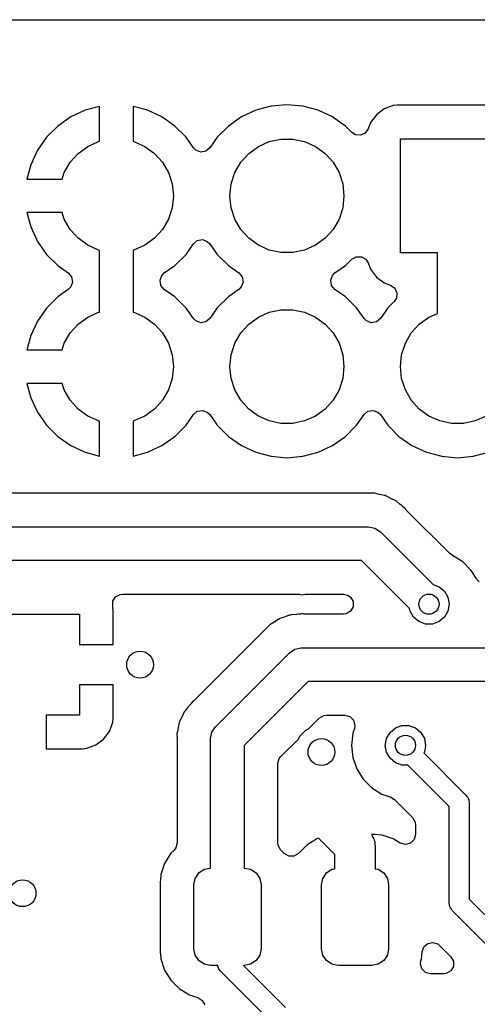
# Model space of a CAD drawing. Extents: x 44 to 146, y -87 to -25.
# Tile 20 of 40: x 75 to 82, y -40 to -25. Entities that reach past the tile are written whole.
import ezdxf

# ---------------------------------------------------------------- set-up
doc = ezdxf.new("R2010")
doc.units = 0
doc.layers.add('BLACK', color=7, linetype='CONTINUOUS')

msp = doc.modelspace()

# ---------------------------------------------------------------- linework, layer by layer
at = {"layer": 'BLACK', "linetype": 'CONTINUOUS'}
for p, q in [((48.864128, -25.2545), (140.635872, -25.2545)), ((75.881512, -26.601568), (75.667419, -26.701402)), ((76.094999, -26.544364), (75.881512, -26.601568)), ((76.095, -26.544364), (76.094999, -26.544364)), ((76.095, -27.06391), (76.095, -26.544364)), ((76.808489, -26.601568), (76.595, -26.544364)), ((76.595, -26.544364), (76.595, -27.06391)), ((76.808491, -26.601569), (76.808489, -26.601568)), ((77.022579, -26.7014), (76.808491, -26.601569)), ((78.421337, -26.601097), (78.207171, -26.700965)), ((78.421339, -26.601096), (78.421337, -26.601097)), ((78.42134, -26.601096), (78.421339, -26.601096)), ((78.64959, -26.539937), (78.42134, -26.601096)), ((78.885, -26.519341), (78.64959, -26.539937)), ((79.120409, -26.539937), (78.885, -26.519341)), ((79.348661, -26.601096), (79.120409, -26.539937)), ((79.348663, -26.601097), (79.348661, -26.601096)), ((79.56283, -26.700965), (79.348663, -26.601097)), ((80.332666, -26.581204), (80.217455, -26.667452)), ((80.33267, -26.581202), (80.332666, -26.581204)), ((80.467515, -26.530909), (80.33267, -26.581202)), ((80.467521, -26.530908), (80.467515, -26.530909)), ((80.527111, -26.524502), (80.467521, -26.530908)), ((80.527136, -26.5245), (80.527111, -26.524502)), ((82.322876, -26.5245), (80.527136, -26.5245)), ((75.667419, -26.701402), (75.47392, -26.836891)), ((77.022588, -26.701406), (77.022579, -26.7014)), ((77.216076, -26.836888), (77.022588, -26.701406)), ((78.207168, -26.700967), (78.013596, -26.836507)), ((78.207171, -26.700965), (78.207168, -26.700966)), ((78.207168, -26.700966), (78.207168, -26.700967)), ((79.679517, -26.78267), (79.56283, -26.700965)), ((79.756402, -26.836506), (79.679517, -26.78267)), ((80.131203, -26.782668), (80.095784, -26.877634)), ((80.131204, -26.782666), (80.131203, -26.782668)), ((80.217452, -26.667455), (80.131204, -26.782666)), ((80.217455, -26.667452), (80.217452, -26.667455)), ((75.47392, -26.836891), (75.306891, -27.00392)), ((77.383108, -27.00392), (77.216076, -26.836888)), ((78.013596, -26.836507), (77.846503, -27.0036)), ((79.850819, -26.930923), (79.756402, -26.836506)), ((79.904108, -26.96517), (79.850819, -26.930923)), ((80.051045, -26.940461), (79.980887, -26.972501)), ((80.095784, -26.877634), (80.051045, -26.940461)), ((75.306891, -27.00392), (75.171402, -27.197419)), ((75.92, -27.138878), (76.082336, -27.066602)), ((76.082336, -27.066602), (76.095, -27.06391)), ((76.595, -27.06391), (76.607664, -27.066602)), ((76.607664, -27.066602), (76.77, -27.138878)), ((77.49264, -27.160348), (77.383108, -27.00392)), ((77.846503, -27.0036), (77.736747, -27.160348)), ((78.46, -27.138878), (78.622336, -27.066602)), ((78.622336, -27.066602), (78.796151, -27.029656)), ((78.796151, -27.029656), (78.973849, -27.029656)), ((78.973849, -27.029656), (79.147664, -27.066602)), ((79.147664, -27.066602), (79.31, -27.138878)), ((79.980887, -26.972501), (79.904108, -26.96517)), ((80.575, -28.725), (80.575, -27.025)), ((80.575, -27.025), (82.275, -27.025)), ((75.171402, -27.197419), (75.071568, -27.411512)), ((75.657336, -27.375383), (75.776239, -27.243327)), ((75.776239, -27.243327), (75.92, -27.138878)), ((76.77, -27.138878), (76.913761, -27.243327)), ((76.913761, -27.243327), (77.032664, -27.375383)), ((77.529231, -27.196938), (77.49264, -27.160348)), ((77.601707, -27.223318), (77.529231, -27.196938)), ((77.677664, -27.209925), (77.601707, -27.223318)), ((77.736747, -27.160348), (77.677664, -27.209925)), ((78.197336, -27.375383), (78.316239, -27.243327)), ((78.316239, -27.243327), (78.46, -27.138878)), ((79.31, -27.138878), (79.453761, -27.243327)), ((79.453761, -27.243327), (79.572664, -27.375383)), ((75.568486, -27.529274), (75.657336, -27.375383)), ((77.032664, -27.375383), (77.121514, -27.529274)), ((78.108486, -27.529274), (78.197336, -27.375383)), ((79.572664, -27.375383), (79.661514, -27.529274)), ((75.071568, -27.411512), (75.014364, -27.624999)), ((75.537383, -27.625), (75.568486, -27.529274)), ((77.121514, -27.529274), (77.176425, -27.698275)), ((78.053575, -27.698275), (78.108486, -27.529274)), ((79.661514, -27.529274), (79.716425, -27.698275)), ((75.014364, -27.624999), (75.014364, -27.625)), ((75.014364, -27.625), (75.537383, -27.625)), ((77.176425, -27.698275), (77.195, -27.875)), ((78.035, -27.875), (78.053575, -27.698275)), ((79.716425, -27.698275), (79.735, -27.875)), ((77.195, -27.875), (77.176425, -28.051725)), ((78.053575, -28.051725), (78.035, -27.875)), ((79.735, -27.875), (79.716425, -28.051725)), ((77.176425, -28.051725), (77.121514, -28.220726)), ((78.108486, -28.220726), (78.053575, -28.051725)), ((79.716425, -28.051725), (79.661514, -28.220726)), ((75.014364, -28.125), (75.071568, -28.338489)), ((75.537383, -28.125), (75.014364, -28.125)), ((75.568486, -28.220726), (75.537383, -28.125)), ((75.657336, -28.374617), (75.568486, -28.220726)), ((77.121514, -28.220726), (77.032664, -28.374617)), ((78.197336, -28.374617), (78.108486, -28.220726)), ((79.661514, -28.220726), (79.572664, -28.374617)), ((75.071568, -28.338489), (75.071569, -28.338491)), ((75.071569, -28.338491), (75.1714, -28.552579)), ((75.776239, -28.506673), (75.657336, -28.374617)), ((77.032664, -28.374617), (76.913761, -28.506673)), ((78.316239, -28.506673), (78.197336, -28.374617)), ((79.572664, -28.374617), (79.453761, -28.506673)), ((75.1714, -28.552579), (75.171406, -28.552588)), ((75.171406, -28.552588), (75.306888, -28.746076)), ((75.92, -28.611122), (75.776239, -28.506673)), ((76.913761, -28.506673), (76.77, -28.611122)), ((77.49264, -28.589652), (77.551724, -28.540075)), ((77.551724, -28.540075), (77.62768, -28.526682)), ((77.62768, -28.526682), (77.700157, -28.553061)), ((77.700157, -28.553061), (77.736747, -28.589652)), ((78.46, -28.611122), (78.316239, -28.506673)), ((79.453761, -28.506673), (79.31, -28.611122)), ((76.082336, -28.683398), (75.92, -28.611122)), ((76.095, -28.686089), (76.082336, -28.683398)), ((76.095, -29.60391), (76.095, -28.686089)), ((76.607664, -28.683398), (76.595, -28.686089)), ((76.595, -28.686089), (76.595, -29.60391)), ((76.77, -28.611122), (76.607664, -28.683398)), ((77.383108, -28.746079), (77.49264, -28.589652)), ((77.736747, -28.589652), (77.846503, -28.746399)), ((78.622336, -28.683398), (78.46, -28.611122)), ((78.796151, -28.720344), (78.622336, -28.683398)), ((79.147664, -28.683398), (78.973849, -28.720344)), ((79.31, -28.611122), (79.147664, -28.683398)), ((75.306888, -28.746076), (75.473923, -28.913111)), ((77.216079, -28.913108), (77.383108, -28.746079)), ((77.846503, -28.746399), (77.846505, -28.746401)), ((77.846505, -28.746401), (78.013599, -28.913495)), ((78.973849, -28.720344), (78.796151, -28.720344)), ((79.756401, -28.913495), (79.850819, -28.819077)), ((79.850819, -28.819077), (79.917613, -28.780512)), ((79.917613, -28.780512), (79.994741, -28.780512)), ((79.994741, -28.780512), (80.061536, -28.819076)), ((80.061536, -28.819076), (80.095784, -28.872366)), ((81.125, -28.725), (80.575, -28.725)), ((81.125, -29.623224), (81.125, -28.725)), ((75.473923, -28.913111), (75.630784, -29.022947)), ((77.059215, -29.022946), (77.216079, -28.913108)), ((78.013599, -28.913495), (78.169913, -29.022947)), ((79.600087, -29.022947), (79.756401, -28.913495)), ((80.095784, -28.872366), (80.131202, -28.967329)), ((80.131202, -28.967329), (80.131204, -28.967333)), ((80.131204, -28.967333), (80.217452, -29.082544)), ((75.630784, -29.022947), (75.680361, -29.08203)), ((75.680361, -29.08203), (75.693754, -29.157987)), ((76.996245, -29.132014), (77.022624, -29.059537)), ((77.009638, -29.20797), (76.996245, -29.132014)), ((77.022624, -29.059537), (77.059215, -29.022946)), ((78.169913, -29.022947), (78.219489, -29.08203)), ((78.219489, -29.08203), (78.232882, -29.157986)), ((79.537118, -29.132014), (79.563497, -29.059537)), ((79.550511, -29.20797), (79.537118, -29.132014)), ((79.563497, -29.059537), (79.600087, -29.022947)), ((80.217452, -29.082544), (80.217455, -29.082547)), ((80.217455, -29.082547), (80.332666, -29.168795)), ((75.630784, -29.267053), (75.473923, -29.376888)), ((75.667374, -29.230463), (75.630784, -29.267053)), ((75.693754, -29.157987), (75.667374, -29.230463)), ((77.059215, -29.267054), (77.009638, -29.20797)), ((77.216079, -29.376891), (77.059215, -29.267054)), ((78.158558, -29.275004), (78.013597, -29.376506)), ((78.169912, -29.267053), (78.158558, -29.275004)), ((78.206503, -29.230463), (78.169912, -29.267053)), ((78.232882, -29.157986), (78.206503, -29.230463)), ((79.600086, -29.267052), (79.550511, -29.20797)), ((79.756401, -29.376505), (79.600086, -29.267052)), ((80.332666, -29.168795), (80.332668, -29.168795)), ((80.332668, -29.168795), (80.332669, -29.168796)), ((80.332669, -29.168796), (80.427633, -29.204215)), ((80.427633, -29.204215), (80.49046, -29.248953)), ((80.49046, -29.248953), (80.522501, -29.319111)), ((75.473923, -29.376888), (75.306891, -29.54392)), ((77.383108, -29.54392), (77.216079, -29.376891)), ((78.013597, -29.376506), (77.846503, -29.5436)), ((79.923495, -29.543599), (79.756401, -29.376505)), ((80.51517, -29.39589), (80.480923, -29.449179)), ((80.522501, -29.319111), (80.51517, -29.39589)), ((75.306891, -29.54392), (75.171402, -29.737419)), ((77.49264, -29.700348), (77.383108, -29.54392)), ((77.846503, -29.5436), (77.736747, -29.700348)), ((78.622336, -29.606602), (78.796151, -29.569656)), ((78.796151, -29.569656), (78.973849, -29.569656)), ((78.973849, -29.569656), (79.147664, -29.606602)), ((80.032946, -29.699912), (79.923495, -29.543599)), ((80.386509, -29.543593), (80.346678, -29.600478)), ((80.480923, -29.449179), (80.386509, -29.543593)), ((75.776239, -29.783327), (75.92, -29.678878)), ((75.92, -29.678878), (76.082336, -29.606602)), ((76.082336, -29.606602), (76.095, -29.60391)), ((76.595, -29.60391), (76.607664, -29.606602)), ((76.607664, -29.606602), (76.77, -29.678878)), ((76.77, -29.678878), (76.913761, -29.783327)), ((77.529231, -29.736938), (77.49264, -29.700348)), ((77.736747, -29.700348), (77.677664, -29.749925)), ((78.316239, -29.783327), (78.46, -29.678878)), ((78.46, -29.678878), (78.622336, -29.606602)), ((79.147664, -29.606602), (79.31, -29.678878)), ((79.31, -29.678878), (79.453761, -29.783327)), ((80.069537, -29.736503), (80.032946, -29.699912)), ((80.277054, -29.699912), (80.21797, -29.749489)), ((80.288243, -29.683933), (80.277054, -29.699912)), ((80.346678, -29.600478), (80.288243, -29.683933)), ((80.856239, -29.783327), (81, -29.678878)), ((81, -29.678878), (81.125, -29.623224)), ((75.171402, -29.737419), (75.071568, -29.951512)), ((75.657336, -29.915383), (75.776239, -29.783327)), ((76.913761, -29.783327), (77.032664, -29.915383)), ((77.601707, -29.763318), (77.529231, -29.736938)), ((77.677664, -29.749925), (77.601707, -29.763318)), ((78.197336, -29.915383), (78.316239, -29.783327)), ((79.453761, -29.783327), (79.572664, -29.915383)), ((80.142014, -29.762882), (80.069537, -29.736503)), ((80.21797, -29.749489), (80.142014, -29.762882)), ((80.737336, -29.915383), (80.856239, -29.783327)), ((75.071568, -29.951512), (75.014364, -30.164999)), ((75.568486, -30.069274), (75.657336, -29.915383)), ((77.032664, -29.915383), (77.121514, -30.069274)), ((78.108486, -30.069274), (78.197336, -29.915383)), ((79.572664, -29.915383), (79.661514, -30.069274)), ((80.648486, -30.069274), (80.737336, -29.915383)), ((75.014364, -30.164999), (75.014364, -30.165)), ((75.014364, -30.165), (75.537383, -30.165)), ((75.537383, -30.165), (75.568486, -30.069274)), ((77.121514, -30.069274), (77.176425, -30.238275)), ((78.053575, -30.238275), (78.108486, -30.069274)), ((79.661514, -30.069274), (79.716425, -30.238275)), ((80.593575, -30.238275), (80.648486, -30.069274)), ((77.176425, -30.238275), (77.195, -30.415)), ((78.035, -30.415), (78.053575, -30.238275)), ((79.716425, -30.238275), (79.735, -30.415)), ((80.575, -30.415), (80.593575, -30.238275)), ((77.195, -30.415), (77.176425, -30.591725)), ((78.053575, -30.591725), (78.035, -30.415)), ((79.735, -30.415), (79.716425, -30.591725)), ((80.593575, -30.591725), (80.575, -30.415)), ((77.176425, -30.591725), (77.121514, -30.760726)), ((78.108486, -30.760726), (78.053575, -30.591725)), ((79.716425, -30.591725), (79.661514, -30.760726)), ((80.648486, -30.760726), (80.593575, -30.591725)), ((75.014364, -30.665), (75.071568, -30.878489)), ((75.537383, -30.665), (75.014364, -30.665)), ((75.568486, -30.760726), (75.537383, -30.665)), ((75.657336, -30.914617), (75.568486, -30.760726)), ((77.121514, -30.760726), (77.032664, -30.914617)), ((78.197336, -30.914617), (78.108486, -30.760726)), ((79.661514, -30.760726), (79.572664, -30.914617)), ((80.737336, -30.914617), (80.648486, -30.760726)), ((75.071568, -30.878489), (75.071569, -30.878491)), ((75.071569, -30.878491), (75.1714, -31.092579)), ((75.776239, -31.046673), (75.657336, -30.914617)), ((75.92, -31.151122), (75.776239, -31.046673)), ((76.913761, -31.046673), (76.77, -31.151122)), ((77.032664, -30.914617), (76.913761, -31.046673)), ((78.316239, -31.046673), (78.197336, -30.914617)), ((78.46, -31.151122), (78.316239, -31.046673)), ((79.453761, -31.046673), (79.31, -31.151122)), ((79.572664, -30.914617), (79.453761, -31.046673)), ((80.856239, -31.046673), (80.737336, -30.914617)), ((81, -31.151122), (80.856239, -31.046673)), ((75.1714, -31.092579), (75.171406, -31.092588)), ((75.171406, -31.092588), (75.306888, -31.286076)), ((76.082336, -31.223398), (75.92, -31.151122)), ((76.77, -31.151122), (76.607664, -31.223398)), ((77.383108, -31.286079), (77.49264, -31.129652)), ((77.49264, -31.129652), (77.551724, -31.080075)), ((77.551724, -31.080075), (77.62768, -31.066682)), ((77.62768, -31.066682), (77.700157, -31.093061)), ((77.700157, -31.093061), (77.736747, -31.129652)), ((77.736747, -31.129652), (77.846503, -31.286399)), ((78.622336, -31.223398), (78.46, -31.151122)), ((79.31, -31.151122), (79.147664, -31.223398)), ((79.923495, -31.286401), (80.032947, -31.130086)), ((80.032947, -31.130086), (80.09203, -31.080511)), ((80.09203, -31.080511), (80.167986, -31.067118)), ((80.167986, -31.067118), (80.240463, -31.093497)), ((80.240463, -31.093497), (80.277051, -31.130085)), ((80.277051, -31.130085), (80.386505, -31.286401)), ((81.162336, -31.223398), (81, -31.151122)), ((81.85, -31.151122), (81.687664, -31.223398)), ((75.306888, -31.286076), (75.473923, -31.453111)), ((76.095, -31.226089), (76.082336, -31.223398)), ((76.095, -31.745634), (76.095, -31.226089)), ((76.607664, -31.223398), (76.595, -31.226089)), ((76.595, -31.226089), (76.595, -31.745633)), ((77.216076, -31.453111), (77.383108, -31.286079)), ((77.846503, -31.286399), (77.846505, -31.286401)), ((77.846505, -31.286401), (78.013599, -31.453495)), ((78.796151, -31.260344), (78.622336, -31.223398)), ((78.973849, -31.260344), (78.796151, -31.260344)), ((79.147664, -31.223398), (78.973849, -31.260344)), ((79.756401, -31.453495), (79.923495, -31.286401)), ((80.386505, -31.286401), (80.553599, -31.453495)), ((81.336151, -31.260344), (81.162336, -31.223398)), ((81.513849, -31.260344), (81.336151, -31.260344)), ((81.687664, -31.223398), (81.513849, -31.260344)), ((75.473923, -31.453111), (75.667411, -31.588593)), ((77.022588, -31.588593), (77.216076, -31.453111)), ((78.013599, -31.453495), (78.20717, -31.589035)), ((79.56283, -31.589035), (79.756401, -31.453495)), ((80.553599, -31.453495), (80.74717, -31.589035)), ((75.667411, -31.588593), (75.66742, -31.588599)), ((75.66742, -31.588599), (75.881508, -31.68843)), ((76.808491, -31.68843), (77.022579, -31.588599)), ((77.022579, -31.588599), (77.022588, -31.588593)), ((78.20717, -31.589035), (78.421337, -31.688903)), ((79.348663, -31.688903), (79.56283, -31.589035)), ((80.74717, -31.589035), (80.961337, -31.688903)), ((75.881508, -31.68843), (75.881513, -31.688432)), ((75.881513, -31.688432), (76.095, -31.745634)), ((76.595, -31.745633), (76.808486, -31.688432)), ((76.808486, -31.688432), (76.808491, -31.68843)), ((78.421337, -31.688903), (78.649592, -31.750063)), ((78.649592, -31.750063), (78.885, -31.770659)), ((78.885, -31.770659), (79.120408, -31.750063)), ((79.120408, -31.750063), (79.348663, -31.688903)), ((80.961337, -31.688903), (81.189592, -31.750063)), ((81.189592, -31.750063), (81.425, -31.770659)), ((81.425, -31.770659), (81.660408, -31.750063)), ((81.660408, -31.750063), (81.888663, -31.688903)), ((80.086914, -32.2995), (73.415528, -32.2995)), ((80.091247, -32.299437), (80.086914, -32.2995)), ((80.165855, -32.297266), (80.091247, -32.299437)), ((80.165856, -32.297266), (80.165855, -32.297266)), ((80.174508, -32.298023), (80.165856, -32.297266)), ((80.174533, -32.297725), (80.174508, -32.298023)), ((80.179135, -32.298196), (80.174533, -32.297725)), ((80.179101, -32.298492), (80.179135, -32.298196)), ((80.187718, -32.299499), (80.179101, -32.298492)), ((80.260319, -32.316705), (80.187718, -32.299499)), ((80.264547, -32.317642), (80.260319, -32.316705)), ((80.337669, -32.332741), (80.264547, -32.317642)), ((80.345913, -32.335473), (80.337669, -32.332741)), ((80.346006, -32.33519), (80.345913, -32.335473)), ((80.350386, -32.336713), (80.346006, -32.33519)), ((80.350284, -32.336994), (80.350386, -32.336713)), ((80.358433, -32.33996), (80.350284, -32.336994)), ((80.425138, -32.37346), (80.358433, -32.33996)), ((80.429008, -32.375334), (80.425138, -32.37346)), ((80.443393, -32.382042), (80.429008, -32.375334)), ((80.496675, -32.406887), (80.443393, -32.382042)), ((80.504057, -32.411441), (80.496675, -32.406887)), ((80.504212, -32.411188), (80.504057, -32.411441)), ((80.508127, -32.413682), (80.504212, -32.411188)), ((80.507965, -32.41393), (80.508127, -32.413682)), ((80.515216, -32.418699), (80.507965, -32.41393)), ((80.57238, -32.466666), (80.515216, -32.418699)), ((80.575731, -32.469396), (80.57238, -32.466666)), ((80.580599, -32.473245), (80.575731, -32.469396)), ((80.599777, -32.488409), (80.580599, -32.473245)), ((80.602922, -32.491554), (80.599777, -32.488409)), ((80.612505, -32.500335), (80.602922, -32.491554)), ((80.64961, -32.53147), (80.612505, -32.500335)), ((80.649614, -32.531474), (80.64961, -32.53147)), ((80.662856, -32.549262), (80.649614, -32.531474)), ((80.677014, -32.565646), (80.662856, -32.549262)), ((81.304725, -33.193357), (80.677014, -32.565646)), ((73.350005, -32.8), (80.1, -32.8)), ((80.1, -32.8), (80.195671, -32.81903)), ((80.195671, -32.81903), (80.276777, -32.873223)), ((80.276777, -32.873223), (81.061555, -33.658001)), ((81.345433, -33.222241), (81.304725, -33.193357)), ((81.349517, -33.224208), (81.345433, -33.222241)), ((81.349521, -33.22421), (81.349517, -33.224208)), ((81.349522, -33.224211), (81.349521, -33.22421)), ((81.502262, -33.320184), (81.349522, -33.224211)), ((79.996446, -33.3), (73.453554, -33.3)), ((80.711464, -34.015018), (79.996446, -33.3)), ((81.629816, -33.447738), (81.502262, -33.320184)), ((81.702645, -33.563646), (81.629816, -33.447738)), ((81.061555, -33.658001), (81.15, -33.690192)), ((81.15, -33.690192), (81.229813, -33.757164)), ((81.714643, -33.58274), (81.702645, -33.563646)), ((81.745937, -33.618363), (81.714643, -33.58274)), ((76.334331, -33.841055), (76.402243, -33.804494)), ((76.402243, -33.804494), (76.436511, -33.8005)), ((76.436511, -33.8005), (79.072163, -33.8005)), ((79.072163, -33.8005), (79.108216, -33.81016)), ((79.108216, -33.81016), (79.158701, -33.8005)), ((79.158701, -33.8005), (79.727414, -33.8005)), ((79.727414, -33.8005), (79.801914, -33.820462)), ((79.801914, -33.820462), (79.832773, -33.844141)), ((81.229813, -33.757164), (81.281908, -33.847394)), ((76.291505, -33.983768), (76.293798, -33.906674)), ((76.293798, -33.906674), (76.334331, -33.841055)), ((79.832773, -33.844141), (79.833773, -33.845141)), ((79.833773, -33.845141), (79.872337, -33.911936)), ((79.872337, -33.911936), (79.872337, -33.989064)), ((81.281908, -33.847394), (81.3, -33.95)), ((81.3, -33.95), (81.281908, -34.052606)), ((74.3, -34.1), (75.8, -34.1)), ((75.8, -34.1), (75.8, -34.55)), ((76.293598, -33.992628), (76.291505, -33.983768)), ((76.299998, -34.052157), (76.293598, -33.992628)), ((76.3, -34.052177), (76.299998, -34.052157)), ((76.3, -34.55), (76.3, -34.052177)), ((78.925746, -34.114758), (78.855592, -34.140291)), ((78.934181, -34.112759), (78.925746, -34.114758)), ((78.93865, -34.111465), (78.934112, -34.112471)), ((78.934112, -34.112471), (78.934181, -34.112759)), ((78.93871, -34.111754), (78.93865, -34.111465)), ((78.947199, -34.110001), (78.93871, -34.111754)), ((79.021564, -34.103494), (78.947199, -34.110001)), ((79.025866, -34.103054), (79.021564, -34.103494)), ((79.05628, -34.0995), (79.025866, -34.103054)), ((79.060732, -34.0995), (79.05628, -34.0995)), ((79.073717, -34.098933), (79.060732, -34.0995)), ((79.078758, -34.098492), (79.073717, -34.098933)), ((79.085148, -34.097932), (79.078758, -34.098492)), ((79.116512, -34.088043), (79.085148, -34.097932)), ((79.137106, -34.096927), (79.116512, -34.088043)), ((79.143933, -34.097927), (79.137106, -34.096927)), ((79.165528, -34.0995), (79.143933, -34.097927)), ((79.728414, -34.0995), (79.165528, -34.0995)), ((79.766978, -34.094423), (79.728414, -34.0995)), ((79.833773, -34.055859), (79.766978, -34.094423)), ((79.872337, -33.989064), (79.833773, -34.055859)), ((80.718092, -34.052606), (80.711464, -34.015018)), ((80.770187, -34.142836), (80.718092, -34.052606)), ((81.281908, -34.052606), (81.229813, -34.142836)), ((78.614305, -34.271168), (78.563081, -34.325461)), ((78.620952, -34.265591), (78.614305, -34.271168)), ((78.624354, -34.26244), (78.620763, -34.265365)), ((78.620763, -34.265365), (78.620952, -34.265591)), ((78.624537, -34.262671), (78.624354, -34.26244)), ((78.631348, -34.257285), (78.624537, -34.262671)), ((78.694868, -34.218105), (78.631348, -34.257285)), ((78.69852, -34.215779), (78.694868, -34.218105)), ((78.760886, -34.174761), (78.69852, -34.215779)), ((78.768639, -34.170867), (78.760886, -34.174761)), ((78.772682, -34.168583), (78.768507, -34.170604)), ((78.768507, -34.170604), (78.768639, -34.170867)), ((78.772807, -34.168851), (78.772682, -34.168583)), ((78.78067, -34.165184), (78.772807, -34.168851)), ((78.8258, -34.150229), (78.78067, -34.165184)), ((78.851524, -34.141704), (78.8258, -34.150229)), ((78.855592, -34.140291), (78.851524, -34.141704)), ((80.85, -34.209808), (80.770187, -34.142836)), ((80.947906, -34.245442), (80.85, -34.209808)), ((81.052094, -34.245442), (80.947906, -34.245442)), ((81.15, -34.209808), (81.052094, -34.245442)), ((81.229813, -34.142836), (81.15, -34.209808)), ((78.560064, -34.328567), (77.515646, -35.372984)), ((78.563081, -34.325461), (78.560064, -34.328567)), ((75.8, -34.55), (76.3, -34.55)), ((77.823223, -35.773223), (78.923223, -34.673223)), ((78.923223, -34.673223), (79.004329, -34.61903)), ((79.004329, -34.61903), (79.1, -34.6)), ((79.1, -34.6), (82.1, -34.6)), ((75.8, -35.15), (75.8, -35.6)), ((76.3, -35.15), (75.8, -35.15)), ((76.3, -35.647822), (76.3, -35.15)), ((79.203554, -35.1), (78.25, -36.053554)), ((82.1, -35.1), (79.203554, -35.1)), ((77.441568, -35.447063), (77.438408, -35.450223)), ((77.450331, -35.437498), (77.441568, -35.447063)), ((77.48147, -35.400389), (77.450331, -35.437498)), ((77.499269, -35.387137), (77.48147, -35.400389)), ((77.515646, -35.372984), (77.499269, -35.387137)), ((77.356888, -35.553323), (77.32534, -35.620975)), ((77.361442, -35.545941), (77.356888, -35.553323)), ((77.363684, -35.541873), (77.361192, -35.545786)), ((77.361192, -35.545786), (77.361442, -35.545941)), ((77.36393, -35.542035), (77.363684, -35.541873)), ((77.368699, -35.534783), (77.36393, -35.542035)), ((77.41666, -35.477624), (77.368699, -35.534783)), ((77.419389, -35.474275), (77.41666, -35.477624)), ((77.438408, -35.450223), (77.419389, -35.474275)), ((75.8, -35.6), (75.3, -35.6)), ((75.3, -35.6), (75.3, -36.1)), ((76.243354, -35.842084), (76.293598, -35.707377)), ((76.293598, -35.707377), (76.299998, -35.647842)), ((76.299998, -35.647842), (76.3, -35.647822)), ((77.282741, -35.712331), (77.267641, -35.785458)), ((77.285472, -35.704091), (77.282741, -35.712331)), ((77.286712, -35.699618), (77.28519, -35.703997)), ((77.28519, -35.703997), (77.285472, -35.704091)), ((77.286992, -35.69972), (77.286712, -35.699618)), ((77.289961, -35.691562), (77.286992, -35.69972)), ((77.323454, -35.62487), (77.289961, -35.691562)), ((77.32534, -35.620975), (77.323454, -35.62487)), ((79.205844, -35.805523), (79.367227, -35.644141)), ((79.367227, -35.644141), (79.434022, -35.605577)), ((79.434022, -35.605577), (79.472586, -35.6005)), ((79.472586, -35.6005), (79.749199, -35.6005)), ((79.749199, -35.6005), (79.823699, -35.620462)), ((79.823699, -35.620462), (79.878237, -35.675)), ((79.878237, -35.675), (79.898199, -35.7495)), ((76.15719, -35.957187), (76.243349, -35.842094)), ((76.243349, -35.842094), (76.243354, -35.842084)), ((77.248023, -35.875494), (77.247266, -35.884145)), ((77.247266, -35.884145), (77.249437, -35.958751)), ((77.248196, -35.870864), (77.247725, -35.875468)), ((77.247725, -35.875468), (77.248023, -35.875494)), ((77.248492, -35.870899), (77.248196, -35.870864)), ((77.249499, -35.862282), (77.248492, -35.870899)), ((77.266704, -35.789686), (77.249499, -35.862282)), ((77.267641, -35.785458), (77.266704, -35.789686)), ((77.75, -35.95), (77.76903, -35.854329)), ((77.76903, -35.854329), (77.823223, -35.773223)), ((79.076393, -35.914886), (79.164886, -35.826393)), ((79.164886, -35.826393), (79.205844, -35.805523)), ((79.864631, -35.870746), (79.844435, -36.049998)), ((79.889838, -35.798711), (79.864631, -35.870746)), ((79.898199, -35.7495), (79.889838, -35.798711)), ((80.368092, -35.947394), (80.420187, -35.857164)), ((80.420187, -35.857164), (80.5, -35.790192)), ((80.5, -35.790192), (80.597906, -35.754558)), ((80.597906, -35.754558), (80.702094, -35.754558)), ((80.702094, -35.754558), (80.8, -35.790192)), ((80.8, -35.790192), (80.879813, -35.857164)), ((80.879813, -35.857164), (80.931908, -35.947394)), ((76.042094, -36.043349), (76.157187, -35.95719)), ((76.157187, -35.95719), (76.15719, -35.957187)), ((77.249437, -35.958751), (77.2495, -35.963084)), ((77.2495, -35.963084), (77.2495, -37.502414)), ((77.75, -37.875), (77.75, -35.95)), ((78.794141, -36.217227), (79.055523, -35.955844)), ((79.055523, -35.955844), (79.076393, -35.914886)), ((80.35, -36.05), (80.368092, -35.947394)), ((80.931908, -35.947394), (80.95, -36.05)), ((75.3, -36.1), (75.847823, -36.1)), ((75.847823, -36.1), (75.847842, -36.099998)), ((75.847842, -36.099998), (75.907377, -36.093598)), ((75.907377, -36.093598), (76.042084, -36.043354)), ((76.042084, -36.043354), (76.042094, -36.043349)), ((78.25, -36.053554), (78.25, -37.875)), ((79.844435, -36.049998), (79.844435, -36.050001)), ((79.844435, -36.050001), (79.864631, -36.229252)), ((80.368092, -36.152606), (80.35, -36.05)), ((80.420187, -36.242836), (80.368092, -36.152606)), ((80.931908, -36.152606), (80.925623, -36.163491)), ((80.925623, -36.163491), (81.556066, -36.793934)), ((80.95, -36.05), (80.931908, -36.152606)), ((78.7505, -36.322586), (78.770462, -36.248086)), ((78.7505, -37.502414), (78.7505, -36.322586)), ((78.770462, -36.248086), (78.794141, -36.217227)), ((79.864631, -36.229252), (79.864631, -36.229254)), ((79.864631, -36.229254), (79.864632, -36.229255)), ((79.864632, -36.229255), (79.924211, -36.399522)), ((80.5, -36.309808), (80.420187, -36.242836)), ((80.597906, -36.345442), (80.5, -36.309808)), ((79.924211, -36.399522), (80.020184, -36.552262)), ((80.68331, -36.345442), (80.597906, -36.345442)), ((81.3, -36.962132), (80.68331, -36.345442)), ((80.020184, -36.552262), (80.147738, -36.679816)), ((80.147738, -36.679816), (80.300478, -36.775789)), ((80.300478, -36.775789), (80.430456, -36.82127)), ((80.430456, -36.82127), (80.486603, -36.856549)), ((80.486603, -36.856549), (80.755859, -37.125805)), ((81.556066, -36.793934), (81.565939, -36.811035)), ((81.565939, -36.811035), (81.579904, -36.825)), ((81.579904, -36.825), (81.585015, -36.844074)), ((81.585015, -36.844074), (81.594889, -36.861177)), ((81.594889, -36.861177), (81.594889, -36.880925)), ((81.594889, -36.880925), (81.6, -36.9)), ((81.6, -36.9), (81.6, -38.337868)), ((81.3, -38.4), (81.3, -36.962132)), ((80.755859, -37.125805), (80.794423, -37.1926)), ((80.794423, -37.1926), (80.7995, -37.231164)), ((80.7995, -37.231164), (80.7995, -37.377452)), ((79.330878, -37.440642), (79.181659, -37.53268)), ((79.357542, -37.431806), (79.330878, -37.440642)), ((79.6, -37.674264), (79.357542, -37.431806)), ((80.199989, -37.375), (80.15, -37.375)), ((80.15, -37.375), (80.15, -37.38612)), ((80.15, -37.38612), (80.161499, -37.412165)), ((80.161499, -37.412165), (80.179742, -37.441628)), ((80.179742, -37.441628), (80.183584, -37.462182)), ((80.183584, -37.462182), (80.192032, -37.481315)), ((80.192032, -37.481315), (80.193632, -37.515935)), ((80.302688, -37.385492), (80.199989, -37.375)), ((80.302697, -37.385494), (80.302688, -37.385492)), ((80.469122, -37.440642), (80.302697, -37.385494)), ((80.469125, -37.440644), (80.469122, -37.440642)), ((80.57228, -37.504269), (80.469125, -37.440644)), ((80.779538, -37.451952), (80.725, -37.50649)), ((80.7995, -37.377452), (80.779538, -37.451952)), ((77.205859, -37.607773), (77.157288, -37.656343)), ((77.229538, -37.576914), (77.205859, -37.607773)), ((77.2495, -37.502414), (77.229538, -37.576914)), ((78.755577, -37.540978), (78.7505, -37.502414)), ((78.794141, -37.607773), (78.755577, -37.540978)), ((78.844995, -37.658627), (78.794141, -37.607773)), ((79.181659, -37.53268), (79.055713, -37.658627)), ((80.193632, -37.515935), (80.2, -37.55)), ((80.2, -37.55), (80.2, -37.884945)), ((80.576, -37.50649), (80.57228, -37.504269)), ((80.6505, -37.526452), (80.576, -37.50649)), ((80.725, -37.50649), (80.6505, -37.526452)), ((77.157288, -37.656343), (77.065186, -37.805666)), ((78.91179, -37.697191), (78.844995, -37.658627)), ((78.988918, -37.697191), (78.91179, -37.697191)), ((79.055713, -37.658627), (78.988918, -37.697191)), ((79.6, -37.884945), (79.6, -37.674264)), ((77.065186, -37.805666), (77.010001, -37.972201)), ((77.573223, -37.948223), (77.654329, -37.89403)), ((77.654329, -37.89403), (77.75, -37.875)), ((78.25, -37.875), (78.345671, -37.89403)), ((78.345671, -37.89403), (78.426777, -37.948223)), ((79.473223, -37.948223), (79.554329, -37.89403)), ((79.554329, -37.89403), (79.6, -37.884945)), ((80.2, -37.884945), (80.245671, -37.89403)), ((80.245671, -37.89403), (80.326777, -37.948223)), ((77.001542, -38.055009), (76.9995, -38.074995)), ((76.9995, -38.074995), (76.9995, -39.125003)), ((77.00928, -37.979256), (77.001542, -38.055009)), ((77.010001, -37.972201), (77.00928, -37.979256)), ((77.5, -38.125), (77.51903, -38.029329)), ((77.51903, -38.029329), (77.573223, -37.948223)), ((78.426777, -37.948223), (78.48097, -38.029329)), ((78.48097, -38.029329), (78.5, -38.125)), ((79.4, -38.125), (79.41903, -38.029329)), ((79.41903, -38.029329), (79.473223, -37.948223)), ((80.326777, -37.948223), (80.38097, -38.029329)), ((80.38097, -38.029329), (80.4, -38.125)), ((77.5, -39.075), (77.5, -38.125)), ((78.5, -38.125), (78.5, -39.075)), ((79.4, -39.075), (79.4, -38.125)), ((80.4, -38.125), (80.4, -39.075)), ((81.6, -38.337868), (83.962132, -40.7)), ((81.305111, -38.419074), (81.3, -38.4)), ((81.305111, -38.438823), (81.305111, -38.419074)), ((81.314984, -38.455925), (81.305111, -38.438823)), ((81.320096, -38.475), (81.314984, -38.455925)), ((81.33406, -38.488964), (81.320096, -38.475)), ((81.343934, -38.506066), (81.33406, -38.488964)), ((83.793934, -40.956066), (81.343934, -38.506066)), ((77.51903, -39.170671), (77.5, -39.075)), ((78.5, -39.075), (78.48097, -39.170671)), ((79.41903, -39.170671), (79.4, -39.075)), ((80.4, -39.075), (80.38097, -39.170671)), ((80.900421, -39.121209), (80.923866, -39.048666)), ((80.923866, -39.048666), (80.981102, -38.996967)), ((80.981102, -38.996967), (81.056519, -38.980812)), ((81.056519, -38.980812), (81.12991, -39.00453)), ((81.12991, -39.00453), (81.154315, -39.024261)), ((81.154315, -39.024261), (81.325195, -39.195141)), ((76.9995, -39.125003), (77.007409, -39.202424)), ((77.007409, -39.202424), (77.010001, -39.227797)), ((77.010001, -39.227797), (77.065186, -39.394334)), ((77.573223, -39.251777), (77.51903, -39.170671)), ((77.654329, -39.30597), (77.573223, -39.251777)), ((78.426777, -39.251777), (78.345671, -39.30597)), ((78.48097, -39.170671), (78.426777, -39.251777)), ((79.473223, -39.251777), (79.41903, -39.170671)), ((79.554329, -39.30597), (79.473223, -39.251777)), ((80.326777, -39.251777), (80.245671, -39.30597)), ((80.38097, -39.170671), (80.326777, -39.251777)), ((80.873349, -39.3005), (80.880912, -39.253633)), ((80.880912, -39.253633), (80.889504, -39.2277)), ((80.889504, -39.2277), (80.889507, -39.227688)), ((80.889507, -39.227688), (80.899998, -39.124999)), ((80.899998, -39.124999), (80.900148, -39.122057)), ((80.900148, -39.122057), (80.900368, -39.121373)), ((80.900368, -39.121373), (80.900386, -39.121206)), ((80.900386, -39.121206), (80.900421, -39.121209)), ((81.325195, -39.195141), (81.363759, -39.261936)), ((77.065186, -39.394334), (77.157288, -39.543656)), ((77.75, -39.325), (77.654329, -39.30597)), ((77.855111, -39.325), (77.75, -39.325)), ((77.855111, -39.338823), (77.855111, -39.325)), ((77.864984, -39.355925), (77.855111, -39.338823)), ((77.870096, -39.375), (77.864984, -39.355925)), ((77.88406, -39.388964), (77.870096, -39.375)), ((77.893934, -39.406066), (77.88406, -39.388964)), ((78.25, -39.325), (78.237132, -39.325)), ((78.237132, -39.325), (78.862132, -39.95)), ((78.345671, -39.30597), (78.25, -39.325)), ((79.65, -39.325), (79.554329, -39.30597)), ((80.15, -39.325), (79.65, -39.325)), ((80.245671, -39.30597), (80.15, -39.325)), ((80.893311, -39.375), (80.873349, -39.3005)), ((80.947849, -39.429538), (80.893311, -39.375)), ((81.363759, -39.339064), (81.325195, -39.405859)), ((81.363759, -39.261936), (81.363759, -39.339064)), ((77.157288, -39.543656), (77.281344, -39.667712)), ((78.693934, -40.206066), (77.893934, -39.406066)), ((81.022349, -39.4495), (80.947849, -39.429538)), ((81.219836, -39.4495), (81.022349, -39.4495)), ((81.2584, -39.444423), (81.219836, -39.4495)), ((81.325195, -39.405859), (81.2584, -39.444423)), ((77.281344, -39.667712), (77.362777, -39.71794)), ((77.362777, -39.71794), (77.425132, -39.756401)), ((77.425132, -39.756401), (77.430666, -39.759814)), ((77.430666, -39.759814), (77.560466, -39.802825)), ((77.560466, -39.802825), (77.618956, -39.838902)), ((77.618956, -39.838902), (77.62465, -39.844596)), ((77.62465, -39.844596), (77.663214, -39.911391))]:
    msp.add_line(p, q, dxfattribs=at)
at = {"layer": 'BLACK'}
for centre, radius in [((81, -33.95), 0.15), ((76.7, -34.85), 0.2), ((79.4, -36.15), 0.2), ((80.65, -36.05), 0.15), ((74.95, -38.25), 0.2)]:
    msp.add_circle(centre, radius, dxfattribs=at)

doc.saveas('drawing.dxf')
